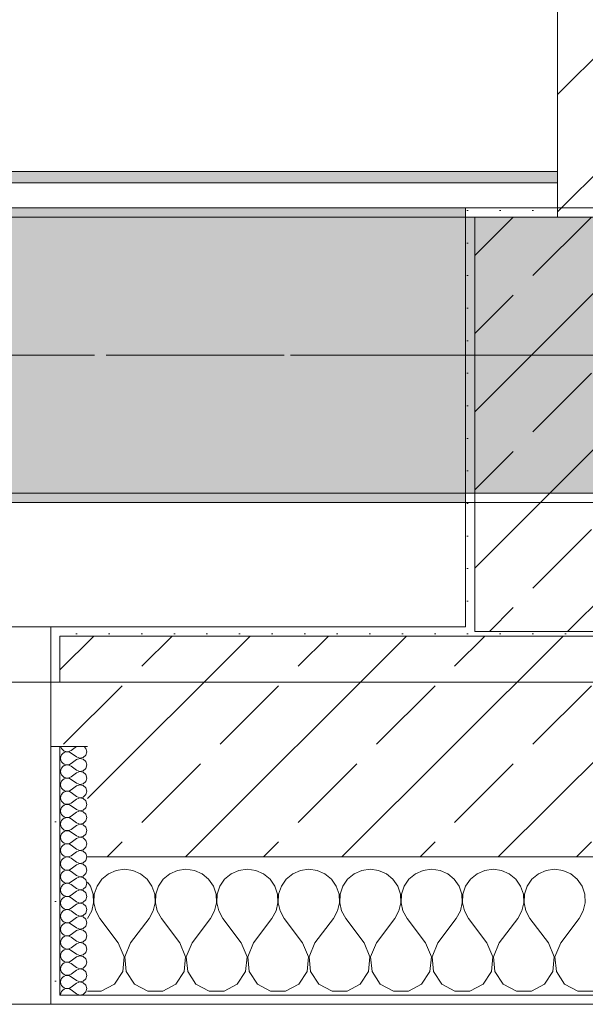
# Model space of a CAD drawing. Header units: metres. Extents: x -3.6 to 84.5, y -11 to 16.8.
# Tile 55 of 256: x 10.7 to 11.3, y -0.2 to 0.9. Entities that reach past the tile are written whole.
import ezdxf

# ---------------------------------------------------------------- set-up
doc = ezdxf.new("R2010")
doc.units = ezdxf.units.M
doc.header["$MEASUREMENT"] = 0
for name, pattern in [('Achse', [0.2, 0.1, -0.05, 0, -0.05]), ('Strichlinie doppelt', [0.546806, 0.264583, -0.105833, 0.070556, -0.105833]), ('Wipeout_Contour', [1, 0, -1])]:
    doc.linetypes.add(name, pattern=pattern)
for name, color, linetype in [('451 - Universal.Achsen Raster', 7, 'Continuous'), ('604 - Struktur.Wand Aussen', 7, 'Continuous'), ('605 - Struktur.Wand Innen', 7, 'Continuous'), ('607 - Struktur.Stütze', 7, 'Continuous'), ('608 - Struktur.Träger', 7, 'Continuous'), ('Neubau_653 - Abdeckung.TB Verkofferung', 7, 'Continuous')]:
    doc.layers.add(name, color=color, linetype=linetype)
pattern_1 = [(45, (0, 0), (-0.01767767, 0.01767767), [0, -0.025])]
pattern_2 = [(45, (0, 0), (-0.08485281, 0.08485281), []), (45, (-0.04243, 0.04243), (-0.08485281, 0.08485281), [0.09, -0.03])]
pattern_3 = [(0, (0, 0), (0, 0.08660254), [0, -0.05]), (0, (0.025, 0.0433), (0, 0.08660254), [0, -0.05])]

# ---------------------------------------------------------------- blocks, each defined once
blk = doc.blocks.new('*X77')
at = {"layer": '604 - Struktur.Wand Aussen', "color": 7, "linetype": 'Continuous', "lineweight": 5}
for p, q in [((10.7909, -0.0096), (10.7825, -0.0133)), ((10.8, -0.0083), (10.7909, -0.0096)), ((10.8091, -0.0096), (10.8, -0.0083)), ((10.8175, -0.0133), (10.8091, -0.0096)), ((10.8576, -0.0096), (10.8491, -0.0133)), ((10.8667, -0.0083), (10.8576, -0.0096)), ((10.8758, -0.0096), (10.8667, -0.0083)), ((10.8842, -0.0133), (10.8758, -0.0096)), ((10.9242, -0.0096), (10.9158, -0.0133)), ((10.9333, -0.0083), (10.9242, -0.0096)), ((10.9424, -0.0096), (10.9333, -0.0083)), ((10.9509, -0.0133), (10.9424, -0.0096)), ((10.9909, -0.0096), (10.9825, -0.0133)), ((11, -0.0083), (10.9909, -0.0096)), ((11.0091, -0.0096), (11, -0.0083)), ((11.0175, -0.0133), (11.0091, -0.0096)), ((11.0576, -0.0096), (11.0491, -0.0133)), ((11.0667, -0.0083), (11.0576, -0.0096)), ((11.0758, -0.0096), (11.0667, -0.0083)), ((11.0842, -0.0133), (11.0758, -0.0096)), ((11.1242, -0.0096), (11.1158, -0.0133)), ((11.1333, -0.0083), (11.1242, -0.0096)), ((11.1424, -0.0096), (11.1333, -0.0083)), ((11.1509, -0.0133), (11.1424, -0.0096)), ((11.1909, -0.0096), (11.1825, -0.0133)), ((11.2, -0.0083), (11.1909, -0.0096)), ((11.2091, -0.0096), (11.2, -0.0083)), ((11.2175, -0.0133), (11.2091, -0.0096)), ((11.2576, -0.0096), (11.2491, -0.0133)), ((11.2667, -0.0083), (11.2576, -0.0096)), ((11.2758, -0.0096), (11.2667, -0.0083)), ((11.2842, -0.0133), (11.2758, -0.0096)), ((10.7754, -0.0192), (10.7702, -0.0268)), ((10.7825, -0.0133), (10.7754, -0.0192)), ((10.8246, -0.0192), (10.8175, -0.0133)), ((10.8298, -0.0268), (10.8246, -0.0192)), ((10.8421, -0.0192), (10.8369, -0.0268)), ((10.8491, -0.0133), (10.8421, -0.0192)), ((10.8913, -0.0192), (10.8842, -0.0133)), ((10.8965, -0.0268), (10.8913, -0.0192)), ((10.9087, -0.0192), (10.9035, -0.0268)), ((10.9158, -0.0133), (10.9087, -0.0192)), ((10.9579, -0.0192), (10.9509, -0.0133)), ((10.9631, -0.0268), (10.9579, -0.0192)), ((10.9754, -0.0192), (10.9702, -0.0268)), ((10.9825, -0.0133), (10.9754, -0.0192)), ((11.0246, -0.0192), (11.0175, -0.0133)), ((11.0298, -0.0268), (11.0246, -0.0192)), ((11.0421, -0.0192), (11.0369, -0.0268)), ((11.0491, -0.0133), (11.0421, -0.0192)), ((11.0913, -0.0192), (11.0842, -0.0133)), ((11.0965, -0.0268), (11.0913, -0.0192)), ((11.1087, -0.0192), (11.1035, -0.0268)), ((11.1158, -0.0133), (11.1087, -0.0192)), ((11.1579, -0.0192), (11.1509, -0.0133)), ((11.1631, -0.0268), (11.1579, -0.0192)), ((11.1754, -0.0192), (11.1702, -0.0268)), ((11.1825, -0.0133), (11.1754, -0.0192)), ((11.2246, -0.0192), (11.2175, -0.0133)), ((11.2298, -0.0268), (11.2246, -0.0192)), ((11.2421, -0.0192), (11.2369, -0.0268)), ((11.2491, -0.0133), (11.2421, -0.0192)), ((11.2913, -0.0192), (11.2842, -0.0133)), ((11.2965, -0.0268), (11.2913, -0.0192)), ((10.7631, -0.0268), (10.76, -0.0222)), ((10.7661, -0.0355), (10.7631, -0.0268)), ((10.7702, -0.0268), (10.7672, -0.0355)), ((10.8328, -0.0355), (10.8298, -0.0268)), ((10.8369, -0.0268), (10.8339, -0.0355)), ((10.8994, -0.0355), (10.8965, -0.0268)), ((10.9035, -0.0268), (10.9006, -0.0355)), ((10.9661, -0.0355), (10.9631, -0.0268)), ((10.9702, -0.0268), (10.9672, -0.0355)), ((11.0328, -0.0355), (11.0298, -0.0268)), ((11.0369, -0.0268), (11.0339, -0.0355)), ((11.0994, -0.0355), (11.0965, -0.0268)), ((11.1035, -0.0268), (11.1006, -0.0355)), ((11.1661, -0.0355), (11.1631, -0.0268)), ((11.1702, -0.0268), (11.1672, -0.0355)), ((11.2328, -0.0355), (11.2298, -0.0268)), ((11.2369, -0.0268), (11.2339, -0.0355)), ((11.2994, -0.0355), (11.2965, -0.0268)), ((10.7665, -0.0447), (10.7661, -0.0355)), ((10.7672, -0.0355), (10.7668, -0.0447)), ((10.8332, -0.0447), (10.8328, -0.0355)), ((10.8339, -0.0355), (10.8335, -0.0447)), ((10.8999, -0.0447), (10.8994, -0.0355)), ((10.9006, -0.0355), (10.9001, -0.0447)), ((10.9665, -0.0447), (10.9661, -0.0355)), ((10.9672, -0.0355), (10.9668, -0.0447)), ((11.0332, -0.0447), (11.0328, -0.0355)), ((11.0339, -0.0355), (11.0335, -0.0447)), ((11.0999, -0.0447), (11.0994, -0.0355)), ((11.1006, -0.0355), (11.1001, -0.0447)), ((11.1665, -0.0447), (11.1661, -0.0355)), ((11.1672, -0.0355), (11.1668, -0.0447)), ((11.2332, -0.0447), (11.2328, -0.0355)), ((11.2339, -0.0355), (11.2335, -0.0447)), ((11.2999, -0.0447), (11.2994, -0.0355)), ((10.7645, -0.0536), (10.7665, -0.0447)), ((10.7668, -0.0447), (10.7689, -0.0536)), ((10.8311, -0.0536), (10.8332, -0.0447)), ((10.8335, -0.0447), (10.8355, -0.0536)), ((10.8978, -0.0536), (10.8999, -0.0447)), ((10.9001, -0.0447), (10.9022, -0.0536)), ((10.9645, -0.0536), (10.9665, -0.0447)), ((10.9668, -0.0447), (10.9689, -0.0536)), ((11.0311, -0.0536), (11.0332, -0.0447)), ((11.0335, -0.0447), (11.0355, -0.0536)), ((11.0978, -0.0536), (11.0999, -0.0447)), ((11.1001, -0.0447), (11.1022, -0.0536)), ((11.1645, -0.0536), (11.1665, -0.0447)), ((11.1668, -0.0447), (11.1689, -0.0536)), ((11.2311, -0.0536), (11.2332, -0.0447)), ((11.2335, -0.0447), (11.2355, -0.0536)), ((11.2978, -0.0536), (11.2999, -0.0447)), ((10.76, -0.0617), (10.7645, -0.0536)), ((10.7689, -0.0536), (10.7733, -0.0617)), ((10.7933, -0.0883), (10.7733, -0.0617)), ((10.8067, -0.0883), (10.8267, -0.0617)), ((10.8267, -0.0617), (10.8311, -0.0536)), ((10.8355, -0.0536), (10.84, -0.0617)), ((10.86, -0.0883), (10.84, -0.0617)), ((10.8733, -0.0883), (10.8933, -0.0617)), ((10.8933, -0.0617), (10.8978, -0.0536)), ((10.9022, -0.0536), (10.9067, -0.0617)), ((10.9267, -0.0883), (10.9067, -0.0617)), ((10.94, -0.0883), (10.96, -0.0617)), ((10.96, -0.0617), (10.9645, -0.0536)), ((10.9689, -0.0536), (10.9733, -0.0617)), ((10.9933, -0.0883), (10.9733, -0.0617)), ((11.0067, -0.0883), (11.0267, -0.0617)), ((11.0267, -0.0617), (11.0311, -0.0536)), ((11.0355, -0.0536), (11.04, -0.0617)), ((11.06, -0.0883), (11.04, -0.0617)), ((11.0733, -0.0883), (11.0933, -0.0617)), ((11.0933, -0.0617), (11.0978, -0.0536)), ((11.1022, -0.0536), (11.1067, -0.0617)), ((11.1267, -0.0883), (11.1067, -0.0617)), ((11.14, -0.0883), (11.16, -0.0617)), ((11.16, -0.0617), (11.1645, -0.0536)), ((11.1689, -0.0536), (11.1733, -0.0617)), ((11.1933, -0.0883), (11.1733, -0.0617)), ((11.2067, -0.0883), (11.2267, -0.0617)), ((11.2267, -0.0617), (11.2311, -0.0536)), ((11.2355, -0.0536), (11.24, -0.0617)), ((11.26, -0.0883), (11.24, -0.0617)), ((11.2733, -0.0883), (11.2933, -0.0617)), ((11.2933, -0.0617), (11.2978, -0.0536)), ((10.7996, -0.1033), (10.7933, -0.0883)), ((10.8067, -0.0883), (10.8004, -0.1033)), ((10.8663, -0.1033), (10.86, -0.0883)), ((10.8733, -0.0883), (10.867, -0.1033)), ((10.933, -0.1033), (10.9267, -0.0883)), ((10.94, -0.0883), (10.9337, -0.1033)), ((10.9996, -0.1033), (10.9933, -0.0883)), ((11.0067, -0.0883), (11.0004, -0.1033)), ((11.0663, -0.1033), (11.06, -0.0883)), ((11.0733, -0.0883), (11.067, -0.1033)), ((11.133, -0.1033), (11.1267, -0.0883)), ((11.14, -0.0883), (11.1337, -0.1033)), ((11.1996, -0.1033), (11.1933, -0.0883)), ((11.2067, -0.0883), (11.2004, -0.1033)), ((11.2663, -0.1033), (11.26, -0.0883)), ((11.2733, -0.0883), (11.267, -0.1033)), ((10.7981, -0.1195), (10.7996, -0.1033)), ((10.8004, -0.1033), (10.8019, -0.1195)), ((10.8648, -0.1195), (10.8663, -0.1033)), ((10.867, -0.1033), (10.8686, -0.1195)), ((10.9314, -0.1195), (10.933, -0.1033)), ((10.9337, -0.1033), (10.9352, -0.1195)), ((10.9981, -0.1195), (10.9996, -0.1033)), ((11.0004, -0.1033), (11.0019, -0.1195)), ((11.0648, -0.1195), (11.0663, -0.1033)), ((11.067, -0.1033), (11.0686, -0.1195)), ((11.1314, -0.1195), (11.133, -0.1033)), ((11.1337, -0.1033), (11.1352, -0.1195)), ((11.1981, -0.1195), (11.1996, -0.1033)), ((11.2004, -0.1033), (11.2019, -0.1195)), ((11.2648, -0.1195), (11.2663, -0.1033)), ((11.267, -0.1033), (11.2686, -0.1195)), ((10.7891, -0.133), (10.7981, -0.1195)), ((10.8019, -0.1195), (10.8109, -0.133)), ((10.8558, -0.133), (10.8648, -0.1195)), ((10.8686, -0.1195), (10.8776, -0.133)), ((10.9224, -0.133), (10.9314, -0.1195)), ((10.9352, -0.1195), (10.9442, -0.133)), ((10.9891, -0.133), (10.9981, -0.1195)), ((11.0019, -0.1195), (11.0109, -0.133)), ((11.0558, -0.133), (11.0648, -0.1195)), ((11.0686, -0.1195), (11.0776, -0.133)), ((11.1224, -0.133), (11.1314, -0.1195)), ((11.1352, -0.1195), (11.1442, -0.133)), ((11.1891, -0.133), (11.1981, -0.1195)), ((11.2019, -0.1195), (11.2109, -0.133)), ((11.2558, -0.133), (11.2648, -0.1195)), ((11.2686, -0.1195), (11.2776, -0.133)), ((10.7748, -0.1407), (10.7891, -0.133)), ((10.8109, -0.133), (10.8252, -0.1407)), ((10.8415, -0.1407), (10.8558, -0.133)), ((10.8776, -0.133), (10.8919, -0.1407)), ((10.9081, -0.1407), (10.9224, -0.133)), ((10.9442, -0.133), (10.9585, -0.1407)), ((10.9748, -0.1407), (10.9891, -0.133)), ((11.0109, -0.133), (11.0252, -0.1407)), ((11.0415, -0.1407), (11.0558, -0.133)), ((11.0776, -0.133), (11.0919, -0.1407)), ((11.1081, -0.1407), (11.1224, -0.133)), ((11.1442, -0.133), (11.1585, -0.1407)), ((11.1748, -0.1407), (11.1891, -0.133)), ((11.2109, -0.133), (11.2252, -0.1407)), ((11.2415, -0.1407), (11.2558, -0.133)), ((11.2776, -0.133), (11.2919, -0.1407)), ((10.76, -0.1407), (10.7748, -0.1407)), ((10.8252, -0.1407), (10.8415, -0.1407)), ((10.8919, -0.1407), (10.9081, -0.1407)), ((10.9585, -0.1407), (10.9748, -0.1407)), ((11.0252, -0.1407), (11.0415, -0.1407)), ((11.0919, -0.1407), (11.1081, -0.1407)), ((11.1585, -0.1407), (11.1748, -0.1407)), ((11.2252, -0.1407), (11.2415, -0.1407)), ((11.2919, -0.1407), (11.3081, -0.1407))]:
    blk.add_line(p, q, dxfattribs=at)
blk = doc.blocks.new('*X112')
at = {"layer": '604 - Struktur.Wand Aussen', "color": 7, "linetype": 'Continuous', "lineweight": 5}
for p, q in [((10.7309, 0.125), (10.731, 0.1245)), ((10.731, 0.1245), (10.7318, 0.1227)), ((10.7318, 0.1227), (10.733, 0.1212)), ((10.733, 0.1212), (10.7347, 0.12)), ((10.7347, 0.1185), (10.733, 0.1174)), ((10.7347, 0.12), (10.7365, 0.1194)), ((10.7365, 0.1192), (10.7347, 0.1185)), ((10.7365, 0.1194), (10.7385, 0.1193)), ((10.7385, 0.1193), (10.7365, 0.1192)), ((10.7385, 0.1193), (10.7404, 0.1198)), ((10.7404, 0.1188), (10.7385, 0.1193)), ((10.7404, 0.1198), (10.7421, 0.1207)), ((10.7421, 0.1179), (10.7404, 0.1188)), ((10.7479, 0.125), (10.7421, 0.1207)), ((10.7479, 0.1136), (10.7421, 0.1179)), ((10.7582, 0.123), (10.7561, 0.125)), ((10.7593, 0.1193), (10.7582, 0.123)), ((10.7582, 0.1155), (10.7593, 0.1193)), ((10.731, 0.1141), (10.7307, 0.1121)), ((10.7307, 0.1121), (10.731, 0.1102)), ((10.7318, 0.1159), (10.731, 0.1141)), ((10.731, 0.1102), (10.7318, 0.1084)), ((10.733, 0.1174), (10.7318, 0.1159)), ((10.7318, 0.1084), (10.733, 0.1069)), ((10.7479, 0.1107), (10.7421, 0.1064)), ((10.7479, 0.1136), (10.7515, 0.1122)), ((10.7515, 0.1121), (10.7479, 0.1107)), ((10.7515, 0.1122), (10.7553, 0.1129)), ((10.7553, 0.1114), (10.7515, 0.1121)), ((10.7553, 0.1129), (10.7582, 0.1155)), ((10.7582, 0.1088), (10.7553, 0.1114)), ((10.7593, 0.105), (10.7582, 0.1088)), ((10.731, 0.0998), (10.7307, 0.0979)), ((10.7307, 0.0979), (10.731, 0.0959)), ((10.7318, 0.1016), (10.731, 0.0998)), ((10.733, 0.1031), (10.7318, 0.1016)), ((10.733, 0.1069), (10.7347, 0.1058)), ((10.7347, 0.1042), (10.733, 0.1031)), ((10.7347, 0.1058), (10.7365, 0.1051)), ((10.7365, 0.1049), (10.7347, 0.1042)), ((10.7365, 0.1051), (10.7385, 0.105)), ((10.7385, 0.105), (10.7365, 0.1049)), ((10.7385, 0.105), (10.7404, 0.1055)), ((10.7404, 0.1045), (10.7385, 0.105)), ((10.7404, 0.1055), (10.7421, 0.1064)), ((10.7421, 0.1036), (10.7404, 0.1045)), ((10.7479, 0.0993), (10.7421, 0.1036)), ((10.7479, 0.0964), (10.7421, 0.0921)), ((10.7479, 0.0993), (10.7515, 0.0979)), ((10.7515, 0.0978), (10.7479, 0.0964)), ((10.7515, 0.0979), (10.7553, 0.0986)), ((10.7553, 0.0971), (10.7515, 0.0978)), ((10.7553, 0.0986), (10.7582, 0.1012)), ((10.7582, 0.0945), (10.7553, 0.0971)), ((10.7582, 0.1012), (10.7593, 0.105)), ((10.731, 0.0959), (10.7318, 0.0941)), ((10.7318, 0.0873), (10.731, 0.0855)), ((10.7318, 0.0941), (10.733, 0.0926)), ((10.733, 0.0888), (10.7318, 0.0873)), ((10.733, 0.0926), (10.7347, 0.0915)), ((10.7347, 0.09), (10.733, 0.0888)), ((10.7347, 0.0915), (10.7365, 0.0908)), ((10.7365, 0.0906), (10.7347, 0.09)), ((10.7365, 0.0908), (10.7385, 0.0907)), ((10.7385, 0.0907), (10.7365, 0.0906)), ((10.7385, 0.0907), (10.7404, 0.0912)), ((10.7404, 0.0902), (10.7385, 0.0907)), ((10.7404, 0.0912), (10.7421, 0.0921)), ((10.7421, 0.0893), (10.7404, 0.0902)), ((10.7479, 0.085), (10.7421, 0.0893)), ((10.7553, 0.0843), (10.7582, 0.087)), ((10.7593, 0.0907), (10.7582, 0.0945)), ((10.7582, 0.087), (10.7593, 0.0907)), ((10.731, 0.0855), (10.7307, 0.0836)), ((10.7307, 0.0836), (10.731, 0.0816)), ((10.731, 0.0816), (10.7318, 0.0798)), ((10.7318, 0.0798), (10.733, 0.0783)), ((10.733, 0.0783), (10.7347, 0.0772)), ((10.7347, 0.0757), (10.733, 0.0746)), ((10.7347, 0.0772), (10.7365, 0.0766)), ((10.7365, 0.0763), (10.7347, 0.0757)), ((10.7365, 0.0766), (10.7385, 0.0765)), ((10.7385, 0.0764), (10.7365, 0.0763)), ((10.7385, 0.0765), (10.7404, 0.0769)), ((10.7404, 0.076), (10.7385, 0.0764)), ((10.7404, 0.0769), (10.7421, 0.0779)), ((10.7421, 0.075), (10.7404, 0.076)), ((10.7479, 0.0821), (10.7421, 0.0779)), ((10.7479, 0.0707), (10.7421, 0.075)), ((10.7479, 0.085), (10.7515, 0.0836)), ((10.7515, 0.0835), (10.7479, 0.0821)), ((10.7515, 0.0836), (10.7553, 0.0843)), ((10.7553, 0.0828), (10.7515, 0.0835)), ((10.7582, 0.0802), (10.7553, 0.0828)), ((10.7593, 0.0764), (10.7582, 0.0802)), ((10.7582, 0.0727), (10.7593, 0.0764)), ((10.731, 0.0712), (10.7307, 0.0693)), ((10.7307, 0.0693), (10.731, 0.0673)), ((10.7318, 0.073), (10.731, 0.0712)), ((10.731, 0.0673), (10.7318, 0.0655)), ((10.733, 0.0746), (10.7318, 0.073)), ((10.7318, 0.0655), (10.733, 0.064)), ((10.7479, 0.0679), (10.7421, 0.0636)), ((10.7479, 0.0707), (10.7515, 0.0693)), ((10.7515, 0.0693), (10.7479, 0.0679)), ((10.7515, 0.0693), (10.7553, 0.07)), ((10.7553, 0.0685), (10.7515, 0.0693)), ((10.7553, 0.07), (10.7582, 0.0727)), ((10.7582, 0.0659), (10.7553, 0.0685)), ((10.7593, 0.0621), (10.7582, 0.0659)), ((10.731, 0.057), (10.7307, 0.055)), ((10.7307, 0.055), (10.731, 0.053)), ((10.7318, 0.0588), (10.731, 0.057)), ((10.733, 0.0603), (10.7318, 0.0588)), ((10.733, 0.064), (10.7347, 0.0629)), ((10.7347, 0.0614), (10.733, 0.0603)), ((10.7347, 0.0629), (10.7365, 0.0623)), ((10.7365, 0.062), (10.7347, 0.0614)), ((10.7365, 0.0623), (10.7385, 0.0622)), ((10.7385, 0.0621), (10.7365, 0.062)), ((10.7385, 0.0622), (10.7404, 0.0626)), ((10.7404, 0.0617), (10.7385, 0.0621)), ((10.7404, 0.0626), (10.7421, 0.0636)), ((10.7421, 0.0607), (10.7404, 0.0617)), ((10.7479, 0.0564), (10.7421, 0.0607)), ((10.7479, 0.0536), (10.7421, 0.0493)), ((10.7479, 0.0564), (10.7515, 0.055)), ((10.7515, 0.055), (10.7479, 0.0536)), ((10.7515, 0.055), (10.7553, 0.0558)), ((10.7553, 0.0542), (10.7515, 0.055)), ((10.7553, 0.0558), (10.7582, 0.0584)), ((10.7582, 0.0516), (10.7553, 0.0542)), ((10.7582, 0.0584), (10.7593, 0.0621)), ((10.731, 0.053), (10.7318, 0.0512)), ((10.7318, 0.0445), (10.731, 0.0427)), ((10.7318, 0.0512), (10.733, 0.0497)), ((10.733, 0.046), (10.7318, 0.0445)), ((10.733, 0.0497), (10.7347, 0.0486)), ((10.7347, 0.0471), (10.733, 0.046)), ((10.7347, 0.0486), (10.7365, 0.048)), ((10.7365, 0.0477), (10.7347, 0.0471)), ((10.7365, 0.048), (10.7385, 0.0479)), ((10.7385, 0.0478), (10.7365, 0.0477)), ((10.7385, 0.0479), (10.7404, 0.0483)), ((10.7404, 0.0474), (10.7385, 0.0478)), ((10.7404, 0.0483), (10.7421, 0.0493)), ((10.7421, 0.0464), (10.7404, 0.0474)), ((10.7479, 0.0421), (10.7421, 0.0464)), ((10.7553, 0.0415), (10.7582, 0.0441)), ((10.7593, 0.0479), (10.7582, 0.0516)), ((10.7582, 0.0441), (10.7593, 0.0479)), ((10.731, 0.0427), (10.7307, 0.0407)), ((10.7307, 0.0407), (10.731, 0.0388)), ((10.731, 0.0388), (10.7318, 0.037)), ((10.7318, 0.037), (10.733, 0.0354)), ((10.733, 0.0354), (10.7347, 0.0343)), ((10.7347, 0.0328), (10.733, 0.0317)), ((10.7347, 0.0343), (10.7365, 0.0337)), ((10.7365, 0.0334), (10.7347, 0.0328)), ((10.7365, 0.0337), (10.7385, 0.0336)), ((10.7385, 0.0335), (10.7365, 0.0334)), ((10.7385, 0.0336), (10.7404, 0.034)), ((10.7404, 0.0331), (10.7385, 0.0335)), ((10.7404, 0.034), (10.7421, 0.035)), ((10.7421, 0.0321), (10.7404, 0.0331)), ((10.7479, 0.0393), (10.7421, 0.035)), ((10.7479, 0.0279), (10.7421, 0.0321)), ((10.7479, 0.0421), (10.7515, 0.0407)), ((10.7515, 0.0407), (10.7479, 0.0393)), ((10.7515, 0.0407), (10.7553, 0.0415)), ((10.7553, 0.04), (10.7515, 0.0407)), ((10.7582, 0.0373), (10.7553, 0.04)), ((10.7593, 0.0336), (10.7582, 0.0373)), ((10.7582, 0.0298), (10.7593, 0.0336)), ((10.731, 0.0284), (10.7307, 0.0264)), ((10.7307, 0.0264), (10.731, 0.0245)), ((10.7318, 0.0302), (10.731, 0.0284)), ((10.731, 0.0245), (10.7318, 0.0227)), ((10.733, 0.0317), (10.7318, 0.0302)), ((10.7318, 0.0227), (10.733, 0.0212)), ((10.7479, 0.025), (10.7421, 0.0207)), ((10.7479, 0.0279), (10.7515, 0.0265)), ((10.7515, 0.0264), (10.7479, 0.025)), ((10.7515, 0.0265), (10.7553, 0.0272)), ((10.7553, 0.0257), (10.7515, 0.0264)), ((10.7553, 0.0272), (10.7582, 0.0298)), ((10.7582, 0.023), (10.7553, 0.0257)), ((10.7593, 0.0193), (10.7582, 0.023)), ((10.731, 0.0141), (10.7307, 0.0121)), ((10.7307, 0.0121), (10.731, 0.0102)), ((10.7318, 0.0159), (10.731, 0.0141)), ((10.733, 0.0174), (10.7318, 0.0159)), ((10.733, 0.0212), (10.7347, 0.02)), ((10.7347, 0.0185), (10.733, 0.0174)), ((10.7347, 0.02), (10.7365, 0.0194)), ((10.7365, 0.0192), (10.7347, 0.0185)), ((10.7365, 0.0194), (10.7385, 0.0193)), ((10.7385, 0.0193), (10.7365, 0.0192)), ((10.7385, 0.0193), (10.7404, 0.0198)), ((10.7404, 0.0188), (10.7385, 0.0193)), ((10.7404, 0.0198), (10.7421, 0.0207)), ((10.7421, 0.0179), (10.7404, 0.0188)), ((10.7479, 0.0136), (10.7421, 0.0179)), ((10.7479, 0.0107), (10.7421, 0.0064)), ((10.7479, 0.0136), (10.7515, 0.0122)), ((10.7515, 0.0121), (10.7479, 0.0107)), ((10.7515, 0.0122), (10.7553, 0.0129)), ((10.7553, 0.0114), (10.7515, 0.0121)), ((10.7553, 0.0129), (10.7582, 0.0155)), ((10.7582, 0.0088), (10.7553, 0.0114)), ((10.7582, 0.0155), (10.7593, 0.0193)), ((10.731, 0.0102), (10.7318, 0.0084)), ((10.7318, 0.0016), (10.731, -0.0002)), ((10.7318, 0.0084), (10.733, 0.0069)), ((10.733, 0.0031), (10.7318, 0.0016)), ((10.733, 0.0069), (10.7347, 0.0058)), ((10.7347, 0.0042), (10.733, 0.0031)), ((10.7347, 0.0058), (10.7365, 0.0051)), ((10.7365, 0.0049), (10.7347, 0.0042)), ((10.7365, 0.0051), (10.7385, 0.005)), ((10.7385, 0.005), (10.7365, 0.0049)), ((10.7385, 0.005), (10.7404, 0.0055)), ((10.7404, 0.0045), (10.7385, 0.005)), ((10.7404, 0.0055), (10.7421, 0.0064)), ((10.7421, 0.0036), (10.7404, 0.0045)), ((10.7479, -0.0007), (10.7421, 0.0036)), ((10.7553, -0.0014), (10.7582, 0.0012)), ((10.7593, 0.005), (10.7582, 0.0088)), ((10.7582, 0.0012), (10.7593, 0.005)), ((10.731, -0.0002), (10.7307, -0.0021)), ((10.7307, -0.0021), (10.731, -0.0041)), ((10.731, -0.0041), (10.7318, -0.0059)), ((10.7318, -0.0059), (10.733, -0.0074)), ((10.733, -0.0074), (10.7347, -0.0085)), ((10.7347, -0.01), (10.733, -0.0112)), ((10.7347, -0.0085), (10.7365, -0.0092)), ((10.7365, -0.0094), (10.7347, -0.01)), ((10.7365, -0.0092), (10.7385, -0.0093)), ((10.7385, -0.0093), (10.7365, -0.0094)), ((10.7385, -0.0093), (10.7404, -0.0088)), ((10.7404, -0.0098), (10.7385, -0.0093)), ((10.7404, -0.0088), (10.7421, -0.0079)), ((10.7421, -0.0107), (10.7404, -0.0098)), ((10.7479, -0.0036), (10.7421, -0.0079)), ((10.7479, -0.0007), (10.7515, -0.0021)), ((10.7515, -0.0022), (10.7479, -0.0036)), ((10.7515, -0.0021), (10.7553, -0.0014)), ((10.7553, -0.0029), (10.7515, -0.0022)), ((10.7582, -0.0055), (10.7553, -0.0029)), ((10.7593, -0.0093), (10.7582, -0.0055)), ((10.7582, -0.013), (10.7593, -0.0093)), ((10.731, -0.0145), (10.7307, -0.0164)), ((10.7307, -0.0164), (10.731, -0.0184)), ((10.7318, -0.0127), (10.731, -0.0145)), ((10.731, -0.0184), (10.7318, -0.0202)), ((10.733, -0.0112), (10.7318, -0.0127)), ((10.7318, -0.0202), (10.733, -0.0217)), ((10.7479, -0.015), (10.7421, -0.0107)), ((10.7479, -0.0179), (10.7421, -0.0221)), ((10.7479, -0.015), (10.7515, -0.0164)), ((10.7515, -0.0165), (10.7479, -0.0179)), ((10.7515, -0.0164), (10.7553, -0.0157)), ((10.7553, -0.0172), (10.7515, -0.0165)), ((10.7553, -0.0157), (10.7582, -0.013)), ((10.7582, -0.0198), (10.7553, -0.0172)), ((10.7593, -0.0236), (10.7582, -0.0198)), ((10.731, -0.0288), (10.7307, -0.0307)), ((10.7307, -0.0307), (10.731, -0.0327)), ((10.7318, -0.027), (10.731, -0.0288)), ((10.733, -0.0254), (10.7318, -0.027)), ((10.733, -0.0217), (10.7347, -0.0228)), ((10.7347, -0.0243), (10.733, -0.0254)), ((10.7347, -0.0228), (10.7365, -0.0234)), ((10.7365, -0.0237), (10.7347, -0.0243)), ((10.7365, -0.0234), (10.7385, -0.0235)), ((10.7385, -0.0236), (10.7365, -0.0237)), ((10.7385, -0.0235), (10.7404, -0.0231)), ((10.7404, -0.024), (10.7385, -0.0236)), ((10.7404, -0.0231), (10.7421, -0.0221)), ((10.7421, -0.025), (10.7404, -0.024)), ((10.7479, -0.0293), (10.7421, -0.025)), ((10.7479, -0.0293), (10.7515, -0.0307)), ((10.7515, -0.0307), (10.7479, -0.0321)), ((10.7515, -0.0307), (10.7553, -0.03)), ((10.7553, -0.0315), (10.7515, -0.0307)), ((10.7553, -0.03), (10.7582, -0.0273)), ((10.7582, -0.0341), (10.7553, -0.0315)), ((10.7582, -0.0273), (10.7593, -0.0236)), ((10.731, -0.0327), (10.7318, -0.0345)), ((10.7318, -0.0412), (10.731, -0.043)), ((10.7318, -0.0345), (10.733, -0.036)), ((10.733, -0.0397), (10.7318, -0.0412)), ((10.733, -0.036), (10.7347, -0.0371)), ((10.7347, -0.0386), (10.733, -0.0397)), ((10.7347, -0.0371), (10.7365, -0.0377)), ((10.7365, -0.038), (10.7347, -0.0386)), ((10.7365, -0.0377), (10.7385, -0.0378)), ((10.7385, -0.0379), (10.7365, -0.038)), ((10.7385, -0.0378), (10.7404, -0.0374)), ((10.7404, -0.0383), (10.7385, -0.0379)), ((10.7404, -0.0374), (10.7421, -0.0364)), ((10.7421, -0.0393), (10.7404, -0.0383)), ((10.7479, -0.0321), (10.7421, -0.0364)), ((10.7479, -0.0436), (10.7421, -0.0393)), ((10.7553, -0.0442), (10.7582, -0.0416)), ((10.7593, -0.0379), (10.7582, -0.0341)), ((10.7582, -0.0416), (10.7593, -0.0379)), ((10.731, -0.043), (10.7307, -0.045)), ((10.7307, -0.045), (10.731, -0.047)), ((10.731, -0.047), (10.7318, -0.0488)), ((10.7318, -0.0488), (10.733, -0.0503)), ((10.733, -0.0503), (10.7347, -0.0514)), ((10.7347, -0.0529), (10.733, -0.054)), ((10.7347, -0.0514), (10.7365, -0.052)), ((10.7365, -0.0523), (10.7347, -0.0529)), ((10.7365, -0.052), (10.7385, -0.0521)), ((10.7385, -0.0522), (10.7365, -0.0523)), ((10.7385, -0.0521), (10.7404, -0.0517)), ((10.7404, -0.0526), (10.7385, -0.0522)), ((10.7404, -0.0517), (10.7421, -0.0507)), ((10.7421, -0.0536), (10.7404, -0.0526)), ((10.7479, -0.0464), (10.7421, -0.0507)), ((10.7479, -0.0436), (10.7515, -0.045)), ((10.7515, -0.045), (10.7479, -0.0464)), ((10.7515, -0.045), (10.7553, -0.0442)), ((10.7553, -0.0458), (10.7515, -0.045)), ((10.7582, -0.0484), (10.7553, -0.0458)), ((10.7593, -0.0521), (10.7582, -0.0484)), ((10.7582, -0.0559), (10.7593, -0.0521)), ((10.731, -0.0573), (10.7307, -0.0593)), ((10.7307, -0.0593), (10.731, -0.0612)), ((10.7318, -0.0555), (10.731, -0.0573)), ((10.731, -0.0612), (10.7318, -0.063)), ((10.733, -0.054), (10.7318, -0.0555)), ((10.7318, -0.063), (10.733, -0.0646)), ((10.7479, -0.0579), (10.7421, -0.0536)), ((10.7479, -0.0607), (10.7421, -0.065)), ((10.7479, -0.0579), (10.7515, -0.0593)), ((10.7515, -0.0593), (10.7479, -0.0607)), ((10.7515, -0.0593), (10.7553, -0.0585)), ((10.7553, -0.06), (10.7515, -0.0593)), ((10.7553, -0.0585), (10.7582, -0.0559)), ((10.7582, -0.0627), (10.7553, -0.06)), ((10.7593, -0.0664), (10.7582, -0.0627)), ((10.731, -0.0716), (10.7307, -0.0736)), ((10.7307, -0.0736), (10.731, -0.0755)), ((10.7318, -0.0698), (10.731, -0.0716)), ((10.733, -0.0683), (10.7318, -0.0698)), ((10.733, -0.0646), (10.7347, -0.0657)), ((10.7347, -0.0672), (10.733, -0.0683)), ((10.7347, -0.0657), (10.7365, -0.0663)), ((10.7365, -0.0666), (10.7347, -0.0672)), ((10.7365, -0.0663), (10.7385, -0.0664)), ((10.7385, -0.0665), (10.7365, -0.0666)), ((10.7385, -0.0664), (10.7404, -0.066)), ((10.7404, -0.0669), (10.7385, -0.0665)), ((10.7404, -0.066), (10.7421, -0.065)), ((10.7421, -0.0679), (10.7404, -0.0669)), ((10.7479, -0.0721), (10.7421, -0.0679)), ((10.7479, -0.0721), (10.7515, -0.0735)), ((10.7515, -0.0736), (10.7479, -0.075)), ((10.7515, -0.0735), (10.7553, -0.0728)), ((10.7553, -0.0743), (10.7515, -0.0736)), ((10.7553, -0.0728), (10.7582, -0.0702)), ((10.7582, -0.077), (10.7553, -0.0743)), ((10.7582, -0.0702), (10.7593, -0.0664)), ((10.731, -0.0755), (10.7318, -0.0773)), ((10.7318, -0.0841), (10.731, -0.0859)), ((10.7318, -0.0773), (10.733, -0.0788)), ((10.733, -0.0826), (10.7318, -0.0841)), ((10.733, -0.0788), (10.7347, -0.08)), ((10.7347, -0.0815), (10.733, -0.0826)), ((10.7347, -0.08), (10.7365, -0.0806)), ((10.7365, -0.0808), (10.7347, -0.0815)), ((10.7365, -0.0806), (10.7385, -0.0807)), ((10.7385, -0.0807), (10.7365, -0.0808)), ((10.7385, -0.0807), (10.7404, -0.0802)), ((10.7404, -0.0812), (10.7385, -0.0807)), ((10.7404, -0.0802), (10.7421, -0.0793)), ((10.7421, -0.0821), (10.7404, -0.0812)), ((10.7479, -0.075), (10.7421, -0.0793)), ((10.7479, -0.0864), (10.7421, -0.0821)), ((10.7553, -0.0871), (10.7582, -0.0845)), ((10.7593, -0.0807), (10.7582, -0.077)), ((10.7582, -0.0845), (10.7593, -0.0807)), ((10.731, -0.0859), (10.7307, -0.0879)), ((10.7307, -0.0879), (10.731, -0.0898)), ((10.731, -0.0898), (10.7318, -0.0916)), ((10.7318, -0.0916), (10.733, -0.0931)), ((10.733, -0.0931), (10.7347, -0.0942)), ((10.7347, -0.0958), (10.733, -0.0969)), ((10.7347, -0.0942), (10.7365, -0.0949)), ((10.7365, -0.0951), (10.7347, -0.0958)), ((10.7365, -0.0949), (10.7385, -0.095)), ((10.7385, -0.095), (10.7365, -0.0951)), ((10.7385, -0.095), (10.7404, -0.0945)), ((10.7404, -0.0955), (10.7385, -0.095)), ((10.7404, -0.0945), (10.7421, -0.0936)), ((10.7421, -0.0964), (10.7404, -0.0955)), ((10.7479, -0.0893), (10.7421, -0.0936)), ((10.7479, -0.0864), (10.7515, -0.0878)), ((10.7515, -0.0879), (10.7479, -0.0893)), ((10.7515, -0.0878), (10.7553, -0.0871)), ((10.7553, -0.0886), (10.7515, -0.0879)), ((10.7582, -0.0912), (10.7553, -0.0886)), ((10.7593, -0.095), (10.7582, -0.0912)), ((10.7582, -0.0988), (10.7593, -0.095)), ((10.731, -0.1002), (10.7307, -0.1021)), ((10.7307, -0.1021), (10.731, -0.1041)), ((10.7318, -0.0984), (10.731, -0.1002)), ((10.731, -0.1041), (10.7318, -0.1059)), ((10.733, -0.0969), (10.7318, -0.0984)), ((10.7318, -0.1059), (10.733, -0.1074)), ((10.7479, -0.1007), (10.7421, -0.0964)), ((10.7479, -0.1036), (10.7421, -0.1079)), ((10.7479, -0.1007), (10.7515, -0.1021)), ((10.7515, -0.1022), (10.7479, -0.1036)), ((10.7515, -0.1021), (10.7553, -0.1014)), ((10.7553, -0.1029), (10.7515, -0.1022)), ((10.7553, -0.1014), (10.7582, -0.0988)), ((10.7582, -0.1055), (10.7553, -0.1029)), ((10.7593, -0.1093), (10.7582, -0.1055)), ((10.731, -0.1145), (10.7307, -0.1164)), ((10.7307, -0.1164), (10.731, -0.1184)), ((10.7318, -0.1127), (10.731, -0.1145)), ((10.733, -0.1112), (10.7318, -0.1127)), ((10.733, -0.1074), (10.7347, -0.1085)), ((10.7347, -0.11), (10.733, -0.1112)), ((10.7347, -0.1085), (10.7365, -0.1092)), ((10.7365, -0.1094), (10.7347, -0.11)), ((10.7365, -0.1092), (10.7385, -0.1093)), ((10.7385, -0.1093), (10.7365, -0.1094)), ((10.7385, -0.1093), (10.7404, -0.1088)), ((10.7404, -0.1098), (10.7385, -0.1093)), ((10.7404, -0.1088), (10.7421, -0.1079)), ((10.7421, -0.1107), (10.7404, -0.1098)), ((10.7479, -0.115), (10.7421, -0.1107)), ((10.7479, -0.115), (10.7515, -0.1164)), ((10.7515, -0.1165), (10.7479, -0.1179)), ((10.7515, -0.1164), (10.7553, -0.1157)), ((10.7553, -0.1172), (10.7515, -0.1165)), ((10.7553, -0.1157), (10.7582, -0.113)), ((10.7582, -0.1198), (10.7553, -0.1172)), ((10.7582, -0.113), (10.7593, -0.1093)), ((10.731, -0.1184), (10.7318, -0.1202)), ((10.7318, -0.127), (10.731, -0.1288)), ((10.7318, -0.1202), (10.733, -0.1217)), ((10.733, -0.1254), (10.7318, -0.127)), ((10.733, -0.1217), (10.7347, -0.1228)), ((10.7347, -0.1243), (10.733, -0.1254)), ((10.7347, -0.1228), (10.7365, -0.1234)), ((10.7365, -0.1237), (10.7347, -0.1243)), ((10.7365, -0.1234), (10.7385, -0.1235)), ((10.7385, -0.1236), (10.7365, -0.1237)), ((10.7385, -0.1235), (10.7404, -0.1231)), ((10.7404, -0.124), (10.7385, -0.1236)), ((10.7404, -0.1231), (10.7421, -0.1221)), ((10.7421, -0.125), (10.7404, -0.124)), ((10.7479, -0.1179), (10.7421, -0.1221)), ((10.7479, -0.1293), (10.7421, -0.125)), ((10.7553, -0.13), (10.7582, -0.1273)), ((10.7593, -0.1236), (10.7582, -0.1198)), ((10.7582, -0.1273), (10.7593, -0.1236)), ((10.731, -0.1288), (10.7307, -0.1307)), ((10.7307, -0.1307), (10.731, -0.1327)), ((10.731, -0.1327), (10.7318, -0.1345)), ((10.7318, -0.1345), (10.733, -0.136)), ((10.733, -0.136), (10.7347, -0.1371)), ((10.7347, -0.1386), (10.733, -0.1397)), ((10.7347, -0.1371), (10.7365, -0.1377)), ((10.7365, -0.138), (10.7347, -0.1386)), ((10.7365, -0.1377), (10.7385, -0.1378)), ((10.7385, -0.1379), (10.7365, -0.138)), ((10.7385, -0.1378), (10.7404, -0.1374)), ((10.7404, -0.1383), (10.7385, -0.1379)), ((10.7404, -0.1374), (10.7421, -0.1364)), ((10.7421, -0.1393), (10.7404, -0.1383)), ((10.7479, -0.1321), (10.7421, -0.1364)), ((10.7479, -0.1293), (10.7515, -0.1307)), ((10.7515, -0.1307), (10.7479, -0.1321)), ((10.7515, -0.1307), (10.7553, -0.13)), ((10.7553, -0.1315), (10.7515, -0.1307)), ((10.7582, -0.1341), (10.7553, -0.1315)), ((10.7593, -0.1379), (10.7582, -0.1341)), ((10.7582, -0.1416), (10.7593, -0.1379)), ((10.731, -0.143), (10.7307, -0.145)), ((10.7318, -0.1412), (10.731, -0.143)), ((10.733, -0.1397), (10.7318, -0.1412)), ((10.7479, -0.1436), (10.7421, -0.1393)), ((10.7479, -0.1436), (10.7515, -0.145)), ((10.7515, -0.145), (10.7553, -0.1442)), ((10.7553, -0.1442), (10.7582, -0.1416))]:
    blk.add_line(p, q, dxfattribs=at)

msp = doc.modelspace()

# ---------------------------------------------------------------- hatches: boundary and pattern name
at = {"layer": '604 - Struktur.Wand Aussen', "linetype": 'Continuous', "lineweight": 0, "true_color": 0x000000}
h = msp.add_hatch(dxfattribs=at)
h.set_pattern_fill('Gips_0001', color=18, style=0, pattern_type=2)
h.set_pattern_definition(pattern_1)
h.paths.add_polyline_path([(10.73, 0.255), (10.72, 0.255), (10.72, 0.195), (10.73, 0.195)])
h = msp.add_hatch(dxfattribs=at)
h.set_pattern_fill('Gips_0001', color=18, style=0, pattern_type=2)
h.set_pattern_definition(pattern_1)
h.paths.add_polyline_path([(11.17, 0.255), (10.73, 0.255), (10.73, 0.245), (11.17, 0.245)])
h = msp.add_hatch(dxfattribs=at)
h.set_pattern_fill('Beton__Stahlbeton_0001', color=18, style=0, pattern_type=2)
h.set_pattern_definition(pattern_2)
h.paths.add_polyline_path([(10.73, 0.195), (10.72, 0.195), (10.72, 0.125), (10.73, 0.125), (10.76, 0.125), (10.76, 0.005), (11.88, 0.005), (11.88, 0.125), (11.91, 0.125), (11.92, 0.125), (11.92, 0.195), (11.91, 0.195), (11.91, 0.245), (10.73, 0.245)])
h = msp.add_hatch(dxfattribs=at)
h.set_pattern_fill('Verputz_0001', color=18, style=0, pattern_type=2)
h.set_pattern_definition(pattern_3)
h.paths.add_polyline_path([(10.73, -0.155), (10.73, 0.125), (10.72, 0.125), (10.72, -0.155)])
h = msp.add_hatch(dxfattribs=at)
h.set_pattern_fill('Verputz_0001', color=18, style=0, pattern_type=2)
h.set_pattern_definition(pattern_3)
h.paths.add_polyline_path([(10.73, -0.155), (11.91, -0.155), (11.91, -0.145), (10.73, -0.145)])
at = {"layer": '607 - Struktur.Stütze', "linetype": 'Continuous', "lineweight": 0, "true_color": 0x000000}
h = msp.add_hatch(dxfattribs=at)
h.set_pattern_fill('Gips_0001', color=18, style=0, pattern_type=2)
h.set_pattern_definition(pattern_1)
h.paths.add_polyline_path([(11.17, 0.71), (11.17, 0.255), (11.18, 0.255), (11.18, 0.7), (11.27, 0.7), (11.27, 0.71)])
h = msp.add_hatch(dxfattribs=at)
h.set_pattern_fill('Beton__Stahlbeton_0001', color=18, style=0, pattern_type=2)
h.set_pattern_definition(pattern_2)
h.paths.add_polyline_path([(11.18, 0.25), (11.48, 0.25), (11.48, 0.7), (11.18, 0.7)])
h = msp.add_hatch(dxfattribs=at)
h.set_pattern_fill('Gips_0001', color=18, style=0, pattern_type=2)
h.set_pattern_definition(pattern_1)
h.paths.add_polyline_path([(11.17, 0.255), (11.17, 0.245), (11.49, 0.245), (11.49, 0.255), (11.48, 0.255), (11.48, 0.25), (11.18, 0.25), (11.18, 0.255)])
at = {"layer": '608 - Struktur.Träger', "linetype": 'Continuous', "lineweight": 0, "true_color": 0x000000}
h = msp.add_hatch(dxfattribs=at)
h.set_pattern_fill('Gips_0001', color=18, style=0, pattern_type=2)
h.set_pattern_definition(pattern_1)
h.paths.add_polyline_path([(7.89, 0.7), (11.17, 0.7), (11.17, 0.71), (7.89, 0.71)])
h = msp.add_hatch(dxfattribs=at)
h.set_pattern_fill('Gips_0001', color=18, style=0, pattern_type=2)
h.set_pattern_definition(pattern_1)
h.paths.add_polyline_path([(7.89, 0.4), (7.89, 0.39), (11.17, 0.39), (11.17, 0.4)])
at = {"layer": 'Neubau_653 - Abdeckung.TB Verkofferung', "linetype": 'Continuous', "lineweight": 0, "true_color": 0x000000}
h = msp.add_hatch(dxfattribs=at)
h.set_pattern_fill('Gips_0001', color=18, style=0, pattern_type=2)
h.set_pattern_definition(pattern_1)
h.paths.add_polyline_path([(7.92, 0.737), (11.27, 0.737), (11.27, 0.7495), (7.92, 0.7495)])

# ---------------------------------------------------------------- linework, layer by layer
at = {"layer": '451 - Universal.Achsen Raster', "color": 160, "linetype": 'Strichlinie doppelt', "lineweight": 9, "true_color": 0x3232ff}
msp.add_line((64.935, 0.55), (-3.175, 0.55), dxfattribs=at)
at = {"layer": '604 - Struktur.Wand Aussen', "color": 7, "linetype": 'Continuous', "lineweight": 13}
for p, q in [((10.72, 0.255), (8.32, 0.255)), ((11.91, 0.245), (10.73, 0.245)), ((10.73, 0.245), (10.73, 0.195)), ((10.72, 0.125), (10.72, 0.195)), ((10.76, 0.005), (11.88, 0.005)), ((8.32, -0.155), (10.72, -0.155))]:
    msp.add_line(p, q, dxfattribs=at)
at = {"layer": '604 - Struktur.Wand Aussen', "color": 7, "linetype": 'Continuous', "lineweight": 5}
for p, q in [((10.72, 0.245), (10.72, 0.255)), ((10.73, 0.255), (10.72, 0.255)), ((10.72, 0.195), (10.72, 0.245)), ((10.73, 0.195), (10.72, 0.195)), ((10.72, 0.005), (10.72, 0.125)), ((10.73, 0.125), (10.72, 0.125)), ((10.76, 0.125), (10.73, 0.125)), ((10.73, 0.125), (10.73, -0.145)), ((10.73, -0.145), (10.73, 0.125)), ((10.72, -0.005), (10.72, 0.005)), ((10.72, -0.145), (10.72, -0.005)), ((10.72, -0.155), (10.72, -0.145)), ((10.76, -0.145), (10.73, -0.145)), ((10.76, -0.145), (11.88, -0.145)), ((10.73, -0.155), (10.72, -0.155))]:
    msp.add_line(p, q, dxfattribs=at)
at = {"layer": '604 - Struktur.Wand Aussen', "color": 7, "linetype": 'Continuous', "lineweight": 5, "flags": 128}
for points in [[(11.17, 0.255), (10.73, 0.255)], [(10.73, -0.155), (11.91, -0.155)]]:
    msp.add_lwpolyline(points, dxfattribs=at)
at = {"layer": '607 - Struktur.Stütze', "color": 7, "linetype": 'Continuous', "lineweight": 5, "flags": 128}
msp.add_lwpolyline([(11.27, 0.71), (11.17, 0.71), (11.17, 0.255)], dxfattribs=at)
at = {"layer": '607 - Struktur.Stütze', "color": 7, "linetype": 'Continuous', "lineweight": 13, "flags": 128}
msp.add_lwpolyline([(11.18, 0.25), (11.48, 0.25), (11.48, 0.7), (11.18, 0.7)], close=True, dxfattribs=at)
at = {"layer": '608 - Struktur.Träger', "color": 7, "linetype": 'Continuous', "lineweight": 5}
for p, q in [((11.17, 0.71), (7.89, 0.71)), ((11.17, 0.71), (11.17, 0.7)), ((11.17, 0.4), (11.17, 0.39)), ((11.17, 0.39), (7.89, 0.39))]:
    msp.add_line(p, q, dxfattribs=at)
at = {"layer": '608 - Struktur.Träger', "color": 7, "linetype": 'Continuous', "lineweight": 13}
for p, q in [((11.17, 0.7), (7.89, 0.7)), ((0.38, 0.39), (61.88, 0.39))]:
    msp.add_line(p, q, dxfattribs=at)
at = {"layer": '608 - Struktur.Träger', "color": 7, "linetype": 'Achse', "lineweight": 9}
msp.add_line((0.38, 0.55), (61.88, 0.55), dxfattribs=at)
at = {"layer": '608 - Struktur.Träger', "color": 7, "linetype": 'Continuous', "lineweight": 13, "flags": 128}
msp.add_lwpolyline([(15.09, 0.4), (14.77, 0.4), (11.49, 0.4), (11.17, 0.4), (7.89, 0.4), (7.57, 0.4), (4.29, 0.4), (3.97, 0.4), (0.69, 0.4), (0.38, 0.4)], dxfattribs=at)
at = {"layer": 'Neubau_653 - Abdeckung.TB Verkofferung', "color": 1, "linetype": 'Continuous', "lineweight": 9}
for p, q in [((0.7025, 0.7495), (29.26, 0.7495)), ((0.7025, 0.195), (29.26, 0.195))]:
    msp.add_line(p, q, dxfattribs=at)
at = {"layer": 'Neubau_653 - Abdeckung.TB Verkofferung', "color": 1, "linetype": 'Continuous', "lineweight": 5}
for p, q in [((11.27, 0.7495), (7.92, 0.7495)), ((11.27, 0.737), (7.92, 0.737)), ((11.27, 0.71), (7.92, 0.71))]:
    msp.add_line(p, q, dxfattribs=at)
at = {"layer": 'Neubau_653 - Abdeckung.TB Verkofferung', "color": 1, "linetype": 'Continuous', "lineweight": 5, "flags": 128}
msp.add_lwpolyline([(11.27, 0.7495), (11.27, 0.737), (11.27, 0.71)], dxfattribs=at)

# ---------------------------------------------------------------- block references
at = {"layer": '604 - Struktur.Wand Aussen', "color": 7, "lineweight": 18}
for name in ['*X112', '*X77']:
    msp.add_blockref(name, (0, 0), dxfattribs=at)

# ---------------------------------------------------------------- next in the draw order: wipeouts: each hides what was drawn before it
at = {"color": 254, "linetype": 'Wipeout_Contour', "lineweight": 0, "ltscale": 47.564447}
msp.add_wipeout([(11.42, 5.1), (11.27, 5.1), (11.27, 0.7), (11.42, 0.7)], dxfattribs=at).dxf.layer = '605 - Struktur.Wand Innen'

# ---------------------------------------------------------------- next in the draw order: hatches: boundary and pattern name
at = {"layer": '605 - Struktur.Wand Innen', "linetype": 'Continuous', "lineweight": 0, "true_color": 0x000000}
h = msp.add_hatch(dxfattribs=at)
h.set_pattern_fill('MW_Ziegel_0001', color=18, style=0, pattern_type=2)
h.set_pattern_definition([(45, (0, 0), (-0.0636396, 0.0636396), [])])
h.paths.add_polyline_path([(11.42, 5.1), (11.27, 5.1), (11.27, 0.7), (11.42, 0.7)])
at = {"layer": '608 - Struktur.Träger', "linetype": 'Continuous', "lineweight": 0, "true_color": 0x000000}
h = msp.add_hatch(dxfattribs=at)
h.set_pattern_fill('Beton__Stahlbeton_0001', color=18, style=0, pattern_type=2)
h.set_pattern_definition(pattern_2)
h.paths.add_polyline_path([(0.69, 0.7), (0.38, 0.7), (0.38, 0.4), (0.69, 0.4), (3.97, 0.4), (4.29, 0.4), (7.57, 0.4), (7.89, 0.4), (11.17, 0.4), (11.49, 0.4), (14.77, 0.4), (15.09, 0.4), (18.37, 0.4), (18.69, 0.4), (21.97, 0.4), (22.29, 0.4), (25.57, 0.4), (25.89, 0.4), (29.17, 0.4), (29.49, 0.4), (32.77, 0.4), (33.09, 0.4), (36.37, 0.4), (36.69, 0.4), (39.97, 0.4), (40.29, 0.4), (43.57, 0.4), (43.89, 0.4), (47.17, 0.4), (47.49, 0.4), (50.77, 0.4), (51.09, 0.4), (54.37, 0.4), (54.69, 0.4), (57.97, 0.4), (58.29, 0.4), (61.57, 0.4), (61.88, 0.4), (61.88, 0.7), (61.57, 0.7), (58.29, 0.7), (57.97, 0.7), (54.69, 0.7), (54.37, 0.7), (51.09, 0.7), (50.77, 0.7), (47.49, 0.7), (47.17, 0.7), (43.89, 0.7), (43.57, 0.7), (40.29, 0.7), (39.9, 0.7), (36.69, 0.7), (36.37, 0.7), (33.09, 0.7), (32.77, 0.7), (29.49, 0.7), (29.17, 0.7), (25.89, 0.7), (25.57, 0.7), (22.29, 0.7), (21.97, 0.7), (18.69, 0.7), (18.37, 0.7), (15.09, 0.7), (14.77, 0.7), (11.49, 0.7), (11.17, 0.7), (7.89, 0.7), (7.57, 0.7), (4.29, 0.7), (3.97, 0.7)])

# ---------------------------------------------------------------- next in the draw order: linework, layer by layer
at = {"layer": '605 - Struktur.Wand Innen', "color": 7, "linetype": 'Continuous', "lineweight": 18, "flags": 128}
msp.add_lwpolyline([(11.27, 5.1), (11.27, 0.7)], dxfattribs=at)
at = {"layer": '608 - Struktur.Träger', "color": 7, "linetype": 'Continuous', "lineweight": 13}
for p, q in [((0.38, 0.71), (61.88, 0.71)), ((11.49, 0.7), (11.17, 0.7))]:
    msp.add_line(p, q, dxfattribs=at)

doc.saveas('drawing.dxf')
